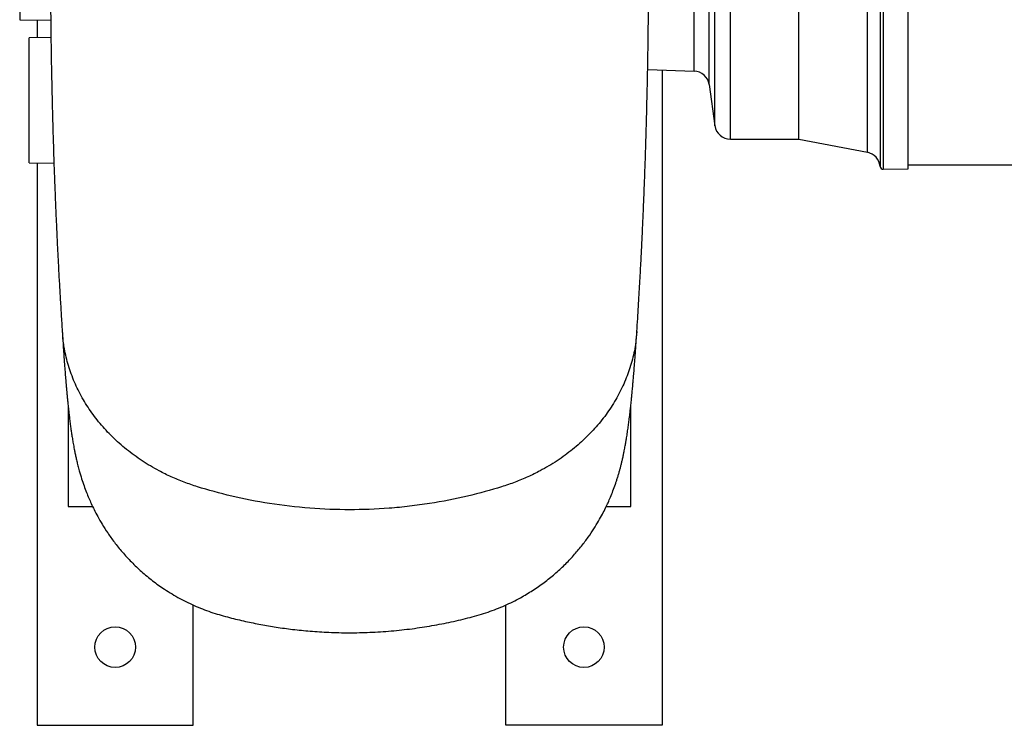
# Model space of a CAD drawing. Header units: millimetres. Extents: x 896 to 16363, y 5425 to 12175.
# Tile 1 of 15: x 1865 to 5016, y 5425 to 7682. Entities that reach past the tile are written whole.
import ezdxf

# ---------------------------------------------------------------- set-up
doc = ezdxf.new("R2010")
doc.units = ezdxf.units.MM
doc.header["$LTSCALE"] = 5

msp = doc.modelspace()

# ---------------------------------------------------------------- linework, layer by layer
at = {"color": 8, "linetype": 'Continuous', "lineweight": 25}
for p, q in [((4628.5, 8980.6), (4628.5, 7203.8)), ((4618.4, 8962.6), (4618.4, 7213)), ((4578, 7258), (4578, 8922.6)), ((1865.3, 8144.9), (1865.3, 7682.2)), ((4023.5, 7517.8), (4023.5, 7979.8)), ((4071.3, 7474.8), (4071.3, 7973.2)), ((4089.8, 7343.2), (4089.8, 7948.1)), ((4139.3, 7300.2), (4139.3, 7919.3))]:
    msp.add_line(p, q, dxfattribs=at)
at = {"color": 7, "linetype": 'Continuous', "lineweight": 25}
for p, q in [((4708.3, 7205.2), (4708.3, 8980.2)), ((4358.3, 7300.2), (4358.3, 8844.7)), ((1865.3, 7682.2), (1964.6, 7680.4)), ((1920.8, 7681.2), (1920.8, 7624.9)), ((1965.3, 7625.7), (1895.8, 7624.5)), ((1895.8, 7224.5), (1895.8, 7624.5)), ((3874.8, 7523), (4023.5, 7517.8)), ((3920.8, 7521.4), (3920.8, 5425.2)), ((4071.3, 7474.8), (4089.8, 7343.2)), ((4139.3, 7300.2), (4358.3, 7300.2)), ((4358.3, 7300.2), (4578, 7258)), ((1895.8, 7224.5), (1974.9, 7223.1)), ((1920.8, 7224), (1920.8, 5425.2)), ((4708.3, 7217.7), (11823.5, 7217.7)), ((4628.5, 7203.8), (4708.3, 7205.2)), ((2020.8, 6441.6), (2020.8, 6125.2)), ((3820.8, 6125.2), (3820.8, 6448.3)), ((2020.8, 6125.2), (2098.7, 6125.2)), ((3742.2, 6125.2), (3820.8, 6125.2)), ((2420.8, 5425.2), (2420.8, 5810.1)), ((3420.8, 5425.2), (3420.8, 5810)), ((1920.8, 5425.2), (2420.8, 5425.2)), ((3920.8, 5425.2), (3420.8, 5425.2))]:
    msp.add_line(p, q, dxfattribs=at)
for centre in [(2170.8, 5675.2), (3670.8, 5675.2)]:
    msp.add_circle(centre, 65, dxfattribs=at)
for centre, radius, start, end in [((4021.8, 7467.8), 50, 8, 88), ((4139.3, 7350.2), 50, 188, 270), ((4568.5, 7208.9), 50, 4.7276, 79.1145), ((4628.3, 7213.8), 10, 184.7276, 271)]:
    msp.add_arc(centre, radius, start, end, dxfattribs=at)
for points, knots in [([(1960.9, 8056.3), (1961, 8044.3), (1961.4, 8015.9), (1961.8, 7972.8), (1962.2, 7928.6), (1962.6, 7889.4), (1962.9, 7855.3), (1963.1, 7826), (1963.4, 7801), (1963.6, 7780.3), (1963.7, 7763.8), (1963.9, 7750.5), (1964, 7736), (1964.2, 7717.6), (1964.5, 7692.7), (1964.8, 7662.9), (1965.2, 7628.5), (1966, 7571.4), (1967.4, 7493.8), (1969.1, 7416.7), (1970.7, 7358.7), (1971.8, 7318.8), (1973, 7278.8), (1974.3, 7237.4), (1975.9, 7193.6), (1977.6, 7146.8), (1979.6, 7097.4), (1981.7, 7047.5), (1984, 6997.4), (1986.4, 6947.4), (1989, 6896.2), (1991.8, 6844.1), (1994.9, 6791.4), (1998.1, 6737.9), (2000.3, 6703.1), (2001.5, 6685.3)], [0, 0, 0, 0, 0.022084, 0.052569, 0.08007, 0.104534, 0.125963, 0.144429, 0.160035, 0.173487, 0.183966, 0.191608, 0.198817, 0.211771, 0.226626, 0.246636, 0.268952, 0.293164, 0.357873, 0.422826, 0.450808, 0.478979, 0.50736, 0.536923, 0.569246, 0.60431, 0.64211, 0.682663, 0.721425, 0.762405, 0.805594, 0.850936, 0.898264, 0.947863, 1, 1, 1, 1]), ([(3840.2, 6685.2), (3841.1, 6698.7), (3842.8, 6724.8), (3845.2, 6764.1), (3847.4, 6801.6), (3849.5, 6837.2), (3851.3, 6871), (3853, 6902.6), (3854.5, 6931.9), (3855.8, 6957.9), (3856.9, 6980.7), (3857.9, 7000.3), (3858.7, 7018.5), (3859.5, 7036.1), (3860.3, 7053.9), (3861.1, 7072.1), (3862.4, 7104.5), (3864.4, 7152.7), (3866.8, 7218.4), (3869.1, 7288.3), (3871.2, 7362.4), (3873.1, 7440.9), (3874.8, 7522.9), (3876.2, 7606.8), (3877.2, 7690.7), (3877.9, 7758.6), (3878.4, 7809.4), (3878.7, 7842.4), (3878.9, 7872.4), (3879.2, 7899.1), (3879.3, 7918.8), (3879.5, 7933.2), (3879.6, 7944.7), (3879.7, 7959.6), (3879.9, 7978.7), (3880.2, 8001.8), (3880.5, 8027.9), (3880.7, 8046.3), (3880.8, 8055.7)], [0, 0, 0, 0, 0.039541, 0.076458, 0.110716, 0.142579, 0.172131, 0.199278, 0.223982, 0.246225, 0.264094, 0.279969, 0.294028, 0.307915, 0.322029, 0.336372, 0.350944, 0.397978, 0.447362, 0.498513, 0.550898, 0.605689, 0.661816, 0.717184, 0.771528, 0.824464, 0.846941, 0.867816, 0.886672, 0.90339, 0.917863, 0.923498, 0.930212, 0.939501, 0.951384, 0.965875, 0.982648, 1, 1, 1, 1]), ([(2001.4, 6687.2), (2002, 6676.1), (2003.4, 6655.1), (2005.2, 6626.9), (2006.9, 6602.7), (2008.4, 6582.3), (2009.7, 6565.1), (2010.8, 6551), (2011.8, 6539.4), (2012.6, 6529.5), (2013.4, 6520), (2014.2, 6510), (2015.2, 6499.1), (2016.3, 6487.5), (2017.4, 6475.3), (2018.6, 6463.5), (2019.7, 6452.7), (2020.6, 6443.5), (2021.4, 6436.2), (2022.1, 6430.2), (2022.7, 6424.8), (2023.4, 6418.7), (2024.2, 6411.6), (2025.5, 6400.9), (2027.2, 6387.6), (2029.3, 6372.2), (2031.4, 6357.4), (2033.8, 6342.4), (2036.5, 6326.1), (2039.3, 6310.9), (2042.1, 6296.8), (2044.8, 6284.1), (2047.7, 6271.1), (2051.3, 6256.3), (2056.6, 6236.6), (2063, 6215.1), (2070.7, 6192.1), (2078.4, 6171.4), (2086, 6152.8), (2094.3, 6134), (2103.8, 6114.3), (2115.4, 6092.1), (2129.8, 6067), (2147.4, 6039.5), (2168.6, 6009.8), (2193.8, 5978.6), (2222.8, 5947), (2255.2, 5916.2), (2290.5, 5887), (2331.1, 5858), (2377.6, 5830.1), (2429.6, 5804.9), (2482.8, 5784.6), (2535.9, 5769.9), (2587.1, 5757.6), (2636.9, 5747.4), (2687.1, 5738.8), (2739.8, 5731.6), (2796, 5726), (2855.9, 5722.2), (2919.7, 5720.8), (2986.3, 5722.1), (3053.8, 5726.5), (3120.1, 5733.7), (3184.1, 5743.5), (3246.1, 5755.6), (3306, 5769.8), (3363.6, 5786.2), (3417.5, 5807.5), (3465, 5831.1), (3506.8, 5856.1), (3543.3, 5881.6), (3577.4, 5908.9), (3608.9, 5937.8), (3637.5, 5967.6), (3662.7, 5997.4), (3684.3, 6026.1), (3702.4, 6053), (3717.4, 6077.7), (3729.8, 6100), (3739.8, 6119.7), (3748.5, 6138.2), (3756.3, 6156.4), (3764.2, 6176.1), (3770.3, 6192.9), (3775, 6206.8), (3778.3, 6217.1), (3781.6, 6227.8), (3784.8, 6238.9), (3787.5, 6249), (3790.1, 6259), (3792.6, 6269.6), (3795.3, 6281.1), (3797.8, 6292.7), (3799.9, 6302.9), (3801.4, 6311.1), (3802.9, 6318.7), (3804.1, 6325.8), (3805.3, 6332.4), (3806.3, 6338.5), (3807.9, 6348.5), (3810.1, 6362.3), (3812.1, 6376.8), (3813.7, 6388.2), (3814.8, 6396.8), (3816, 6406), (3817.2, 6416.5), (3818.5, 6427.6), (3819.8, 6438.9), (3821, 6449.4), (3822, 6459.3), (3822.9, 6468), (3823.6, 6475), (3824.1, 6480.4), (3824.6, 6484.9), (3825, 6489.8), (3825.6, 6496.1), (3826.4, 6504.2), (3827.3, 6514.3), (3828.5, 6527.3), (3829.9, 6543.7), (3831.5, 6564.1), (3833.4, 6588), (3835.5, 6616.1), (3837.8, 6648.7), (3839.4, 6673.1), (3840.2, 6685.8)], [0, 0, 0, 0, 0.014234, 0.027121, 0.038637, 0.048791, 0.057588, 0.06503, 0.071111, 0.076267, 0.081281, 0.086875, 0.093049, 0.099802, 0.107135, 0.114762, 0.121589, 0.12751, 0.132524, 0.135828, 0.139191, 0.143195, 0.147843, 0.153134, 0.16477, 0.175272, 0.185154, 0.195342, 0.206029, 0.217444, 0.224534, 0.231692, 0.238821, 0.24544, 0.251559, 0.26077, 0.268756, 0.275532, 0.281144, 0.285782, 0.290755, 0.296468, 0.302944, 0.310199, 0.318241, 0.327079, 0.336619, 0.346379, 0.356304, 0.366411, 0.378797, 0.39143, 0.403784, 0.415721, 0.427092, 0.437909, 0.448686, 0.460153, 0.472345, 0.485306, 0.499101, 0.513659, 0.528523, 0.542919, 0.556893, 0.570512, 0.583836, 0.596833, 0.609302, 0.621363, 0.631191, 0.640827, 0.650281, 0.659566, 0.668685, 0.67728, 0.685151, 0.692304, 0.69875, 0.704503, 0.709587, 0.714127, 0.719271, 0.725417, 0.732611, 0.735951, 0.73948, 0.743199, 0.747179, 0.750978, 0.755519, 0.760818, 0.766744, 0.773665, 0.7796, 0.784794, 0.789714, 0.794373, 0.798773, 0.80292, 0.806954, 0.819408, 0.831448, 0.837278, 0.84294, 0.84921, 0.856364, 0.864401, 0.871336, 0.878322, 0.884448, 0.889693, 0.894056, 0.896951, 0.899275, 0.901998, 0.905749, 0.910529, 0.916341, 0.923185, 0.932479, 0.943182, 0.955281, 0.96878, 0.983694, 1, 1, 1, 1]), ([(2434.4, 6188), (2420, 6192.8), (2391.3, 6202.2), (2350.3, 6219.5), (2304.9, 6241.8), (2256.4, 6270.6), (2206.5, 6307), (2161.5, 6346.9), (2121.7, 6390.1), (2087.1, 6436.2), (2057.9, 6484.9), (2034.3, 6535.9), (2016.7, 6589), (2005.5, 6639), (2003.1, 6671.4), (2002.1, 6685.4)], [0, 0, 0, 0, 0.06041, 0.1198, 0.178322, 0.264737, 0.349885, 0.434104, 0.517703, 0.600967, 0.684169, 0.767585, 0.85149, 0.936184, 1, 1, 1, 1]), ([(3839.6, 6685.3), (3838.6, 6671.4), (3836.2, 6639), (3825, 6589), (3807.4, 6536), (3783.8, 6485), (3754.7, 6436.3), (3720.1, 6390.2), (3680.2, 6347), (3635.3, 6307), (3585.4, 6270.6), (3536.9, 6241.8), (3491.4, 6219.5), (3450.4, 6202.2), (3421.7, 6192.8), (3407.3, 6188)], [0, 0, 0, 0, 0.063681, 0.148366, 0.232263, 0.315672, 0.398871, 0.482134, 0.565738, 0.649968, 0.735134, 0.821578, 0.880126, 0.939549, 1, 1, 1, 1]), ([(3407.3, 6188), (3373.2, 6177.4), (3300.3, 6157.2), (3198.3, 6137.1), (3112.9, 6125.4), (3026.4, 6117.1), (2962.2, 6114.7), (2879.4, 6114.7), (2793.6, 6117.9), (2663.8, 6133), (2541.5, 6157.2), (2468.5, 6177.4), (2434.4, 6188)], [0.4946054, 0.4946054, 0.4946054, 0.4946054, 0.5112806, 0.5279559, 0.5362936, 0.5446312, 0.5613065, 0.5613065, 0.5780178, 0.5947291, 0.6114404, 0.6281517, 0.6281517, 0.6281517, 0.6281517])]:
    msp.add_open_spline(points, degree=3, knots=knots, dxfattribs=at)

doc.saveas('drawing.dxf')
